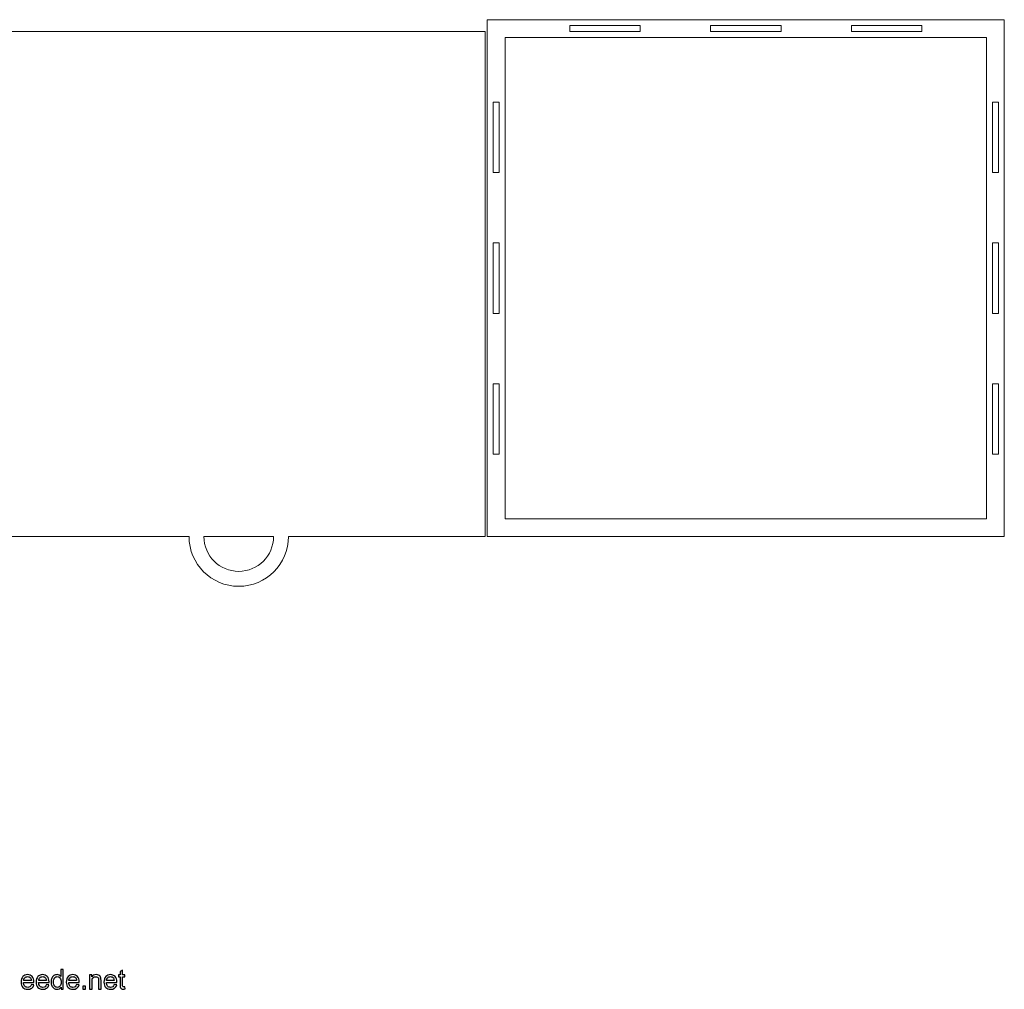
# Model space of a CAD drawing. Header units: millimetres. Extents: x -516 to 475, y -397 to 201.
# Tile 7 of 7: x -21 to 475, y -397 to 90. Entities that reach past the tile are written whole.
import ezdxf

# ---------------------------------------------------------------- set-up
doc = ezdxf.new("R2010")
doc.units = ezdxf.units.MM
doc.header["$MEASUREMENT"] = 0
doc.layers.add('Layer 1', color=7, linetype='Continuous')

msp = doc.modelspace()

# ---------------------------------------------------------------- linework, layer by layer
at = {"layer": 'Layer 1', "color": 250, "lineweight": 9}
for points, knots in [([(214.5244, 90.4898), (214.5244, 90.4898), (474.5244, 90.4898), (474.5244, 90.4898), (474.5244, 90.4898), (474.5244, 90.4898), (474.5244, -169.5102), (474.5244, -169.5102), (474.5244, -169.5102), (474.5244, -169.5102), (214.5244, -169.5102), (214.5244, -169.5102), (214.5244, -169.5102), (214.5244, -169.5102), (214.5244, 90.4898), (214.5244, 90.4898)], [0, 0, 0, 0, 0.2, 0.2, 0.2, 0.2, 0.4, 0.4, 0.4, 0.4, 0.6, 0.6, 0.6, 0.6, 1, 1, 1, 1]), ([(-34.4756, 84.4898), (-34.4756, 84.4898), (213.5244, 84.4898), (213.5244, 84.4898), (213.5244, 84.4898), (213.5244, 84.4898), (213.5244, -169.5102), (213.5244, -169.5102), (213.5244, -169.5102), (213.5244, -169.5102), (114.5244, -169.5102), (114.5244, -169.5102), (114.5244, -169.5102), (114.5244, -183.3173), (103.3315, -194.5102), (89.5244, -194.5102), (89.5244, -194.5102), (75.7173, -194.5102), (64.5244, -183.3173), (64.5244, -169.5102), (64.5244, -169.5102), (64.5244, -169.5102), (-34.4756, -169.5102), (-34.4756, -169.5102), (-34.4756, -169.5102), (-34.4756, -169.5102), (-34.4756, 84.4898), (-34.4756, 84.4898)], [0, 0, 0, 0, 0.125, 0.125, 0.125, 0.125, 0.25, 0.25, 0.25, 0.25, 0.375, 0.375, 0.375, 0.375, 0.5, 0.5, 0.5, 0.5, 0.625, 0.625, 0.625, 0.625, 0.75, 0.75, 0.75, 0.75, 1, 1, 1, 1]), ([(255.953, 87.4898), (255.953, 87.4898), (291.3815, 87.4898), (291.3815, 87.4898), (291.3815, 87.4898), (291.3815, 87.4898), (291.3815, 84.4898), (291.3815, 84.4898), (291.3815, 84.4898), (291.3815, 84.4898), (255.953, 84.4898), (255.953, 84.4898), (255.953, 84.4898), (255.953, 84.4898), (255.953, 87.4898), (255.953, 87.4898)], [0, 0, 0, 0, 0.2, 0.2, 0.2, 0.2, 0.4, 0.4, 0.4, 0.4, 0.6, 0.6, 0.6, 0.6, 1, 1, 1, 1]), ([(326.8101, 87.4898), (326.8101, 87.4898), (362.2387, 87.4898), (362.2387, 87.4898), (362.2387, 87.4898), (362.2387, 87.4898), (362.2387, 84.4898), (362.2387, 84.4898), (362.2387, 84.4898), (362.2387, 84.4898), (326.8101, 84.4898), (326.8101, 84.4898), (326.8101, 84.4898), (326.8101, 84.4898), (326.8101, 87.4898), (326.8101, 87.4898)], [0, 0, 0, 0, 0.2, 0.2, 0.2, 0.2, 0.4, 0.4, 0.4, 0.4, 0.6, 0.6, 0.6, 0.6, 1, 1, 1, 1]), ([(397.6673, 87.4898), (397.6673, 87.4898), (433.0958, 87.4898), (433.0958, 87.4898), (433.0958, 87.4898), (433.0958, 87.4898), (433.0958, 84.4898), (433.0958, 84.4898), (433.0958, 84.4898), (433.0958, 84.4898), (397.6673, 84.4898), (397.6673, 84.4898), (397.6673, 84.4898), (397.6673, 84.4898), (397.6673, 87.4898), (397.6673, 87.4898)], [0, 0, 0, 0, 0.2, 0.2, 0.2, 0.2, 0.4, 0.4, 0.4, 0.4, 0.6, 0.6, 0.6, 0.6, 1, 1, 1, 1]), ([(223.5245, 81.4898), (223.5245, 81.4898), (465.5244, 81.4898), (465.5244, 81.4898), (465.5244, 81.4898), (465.5244, 81.4898), (465.5244, -160.5101), (465.5244, -160.5101), (465.5244, -160.5101), (465.5244, -160.5101), (223.5245, -160.5101), (223.5245, -160.5101), (223.5245, -160.5101), (223.5245, -160.5101), (223.5245, 81.4898), (223.5245, 81.4898)], [0, 0, 0, 0, 0.2, 0.2, 0.2, 0.2, 0.4, 0.4, 0.4, 0.4, 0.6, 0.6, 0.6, 0.6, 1, 1, 1, 1]), ([(217.5244, 49.0612), (217.5244, 49.0612), (220.5244, 49.0612), (220.5244, 49.0612), (220.5244, 49.0612), (220.5244, 49.0612), (220.5244, 13.6327), (220.5244, 13.6327), (220.5244, 13.6327), (220.5244, 13.6327), (217.5244, 13.6327), (217.5244, 13.6327), (217.5244, 13.6327), (217.5244, 13.6327), (217.5244, 49.0612), (217.5244, 49.0612)], [0, 0, 0, 0, 0.2, 0.2, 0.2, 0.2, 0.4, 0.4, 0.4, 0.4, 0.6, 0.6, 0.6, 0.6, 1, 1, 1, 1]), ([(468.5244, 49.0612), (468.5244, 49.0612), (471.5244, 49.0612), (471.5244, 49.0612), (471.5244, 49.0612), (471.5244, 49.0612), (471.5244, 13.6327), (471.5244, 13.6327), (471.5244, 13.6327), (471.5244, 13.6327), (468.5244, 13.6327), (468.5244, 13.6327), (468.5244, 13.6327), (468.5244, 13.6327), (468.5244, 49.0612), (468.5244, 49.0612)], [0, 0, 0, 0, 0.2, 0.2, 0.2, 0.2, 0.4, 0.4, 0.4, 0.4, 0.6, 0.6, 0.6, 0.6, 1, 1, 1, 1]), ([(217.5244, -21.7959), (217.5244, -21.7959), (220.5244, -21.7959), (220.5244, -21.7959), (220.5244, -21.7959), (220.5244, -21.7959), (220.5244, -57.2245), (220.5244, -57.2245), (220.5244, -57.2245), (220.5244, -57.2245), (217.5244, -57.2245), (217.5244, -57.2245), (217.5244, -57.2245), (217.5244, -57.2245), (217.5244, -21.7959), (217.5244, -21.7959)], [0, 0, 0, 0, 0.2, 0.2, 0.2, 0.2, 0.4, 0.4, 0.4, 0.4, 0.6, 0.6, 0.6, 0.6, 1, 1, 1, 1]), ([(468.5244, -21.7959), (468.5244, -21.7959), (471.5244, -21.7959), (471.5244, -21.7959), (471.5244, -21.7959), (471.5244, -21.7959), (471.5244, -57.2245), (471.5244, -57.2245), (471.5244, -57.2245), (471.5244, -57.2245), (468.5244, -57.2245), (468.5244, -57.2245), (468.5244, -57.2245), (468.5244, -57.2245), (468.5244, -21.7959), (468.5244, -21.7959)], [0, 0, 0, 0, 0.2, 0.2, 0.2, 0.2, 0.4, 0.4, 0.4, 0.4, 0.6, 0.6, 0.6, 0.6, 1, 1, 1, 1]), ([(217.5244, -92.6531), (217.5244, -92.6531), (220.5244, -92.6531), (220.5244, -92.6531), (220.5244, -92.6531), (220.5244, -92.6531), (220.5244, -128.0816), (220.5244, -128.0816), (220.5244, -128.0816), (220.5244, -128.0816), (217.5244, -128.0816), (217.5244, -128.0816), (217.5244, -128.0816), (217.5244, -128.0816), (217.5244, -92.6531), (217.5244, -92.6531)], [0, 0, 0, 0, 0.2, 0.2, 0.2, 0.2, 0.4, 0.4, 0.4, 0.4, 0.6, 0.6, 0.6, 0.6, 1, 1, 1, 1]), ([(468.5244, -92.6531), (468.5244, -92.6531), (471.5244, -92.6531), (471.5244, -92.6531), (471.5244, -92.6531), (471.5244, -92.6531), (471.5244, -128.0816), (471.5244, -128.0816), (471.5244, -128.0816), (471.5244, -128.0816), (468.5244, -128.0816), (468.5244, -128.0816), (468.5244, -128.0816), (468.5244, -128.0816), (468.5244, -92.6531), (468.5244, -92.6531)], [0, 0, 0, 0, 0.2, 0.2, 0.2, 0.2, 0.4, 0.4, 0.4, 0.4, 0.6, 0.6, 0.6, 0.6, 1, 1, 1, 1]), ([(107.0244, -169.5102), (107.0244, -179.1752), (99.1894, -187.0102), (89.5244, -187.0102), (89.5244, -187.0102), (79.8594, -187.0102), (72.0244, -179.1752), (72.0244, -169.5102), (72.0244, -169.5102), (72.0244, -169.5102), (107.0244, -169.5102), (107.0244, -169.5102)], [0, 0, 0, 0, 0.25, 0.25, 0.25, 0.25, 0.5, 0.5, 0.5, 0.5, 1, 1, 1, 1])]:
    msp.add_open_spline(points, degree=3, knots=knots, dxfattribs=at)
at = {"layer": 'Layer 1', "color": 250}
for points, knots in [([(-14.7349, -394.8119), (-14.7349, -394.8119), (-13.4953, -394.9753), (-13.4953, -394.9753), (-13.4953, -394.9753), (-13.6883, -395.695), (-14.0493, -396.2558), (-14.576, -396.6531), (-14.576, -396.6531), (-15.1027, -397.0505), (-15.7748, -397.2502), (-16.5944, -397.2502), (-16.5944, -397.2502), (-17.6251, -397.2502), (-18.4425, -396.9324), (-19.0464, -396.2967), (-19.0464, -396.2967), (-19.6503, -395.6632), (-19.9523, -394.771), (-19.9523, -393.6244), (-19.9523, -393.6244), (-19.9523, -392.4393), (-19.648, -391.5175), (-19.0373, -390.8637), (-19.0373, -390.8637), (-18.4266, -390.2075), (-17.6342, -389.8806), (-16.6602, -389.8806), (-16.6602, -389.8806), (-15.718, -389.8806), (-14.9484, -390.2007), (-14.3512, -390.8432), (-14.3512, -390.8432), (-13.7541, -391.4857), (-13.4544, -392.3894), (-13.4544, -393.5541), (-13.4544, -393.5541), (-13.4544, -393.6244), (-13.4567, -393.7312), (-13.4612, -393.8719), (-13.4612, -393.8719), (-13.4612, -393.8719), (-18.7263, -393.8719), (-18.7263, -393.8719), (-18.7263, -393.8719), (-18.6809, -394.6461), (-18.4629, -395.241), (-18.0679, -395.6519), (-18.0679, -395.6519), (-17.6751, -396.0628), (-17.1824, -396.2694), (-16.5944, -396.2694), (-16.5944, -396.2694), (-16.1562, -396.2694), (-15.7816, -396.1537), (-15.4728, -395.9221), (-15.4728, -395.9221), (-15.1618, -395.6905), (-14.9166, -395.3204), (-14.7349, -394.8119)], [0, 0, 0, 0, 0.0625, 0.0625, 0.0625, 0.0625, 0.125, 0.125, 0.125, 0.125, 0.1875, 0.1875, 0.1875, 0.1875, 0.25, 0.25, 0.25, 0.25, 0.3125, 0.3125, 0.3125, 0.3125, 0.375, 0.375, 0.375, 0.375, 0.4375, 0.4375, 0.4375, 0.4375, 0.5, 0.5, 0.5, 0.5, 0.5625, 0.5625, 0.5625, 0.5625, 0.625, 0.625, 0.625, 0.625, 0.6875, 0.6875, 0.6875, 0.6875, 0.75, 0.75, 0.75, 0.75, 0.8125, 0.8125, 0.8125, 0.8125, 0.875, 0.875, 0.875, 0.875, 1, 1, 1, 1]), ([(-18.6582, -392.8911), (-18.6582, -392.8911), (-14.7213, -392.8911), (-14.7213, -392.8911), (-14.7213, -392.8911), (-14.7735, -392.2963), (-14.9256, -391.8513), (-15.1731, -391.5539), (-15.1731, -391.5539), (-15.5523, -391.093), (-16.0472, -390.8614), (-16.6534, -390.8614), (-16.6534, -390.8614), (-17.2028, -390.8614), (-17.6637, -391.0453), (-18.0383, -391.4131), (-18.0383, -391.4131), (-18.4107, -391.7809), (-18.6173, -392.2736), (-18.6582, -392.8911)], [0, 0, 0, 0, 0.16666667, 0.16666667, 0.16666667, 0.16666667, 0.33333333, 0.33333333, 0.33333333, 0.33333333, 0.5, 0.5, 0.5, 0.5, 0.66666667, 0.66666667, 0.66666667, 0.66666667, 1, 1, 1, 1]), ([(-7.1586, -394.8119), (-7.1586, -394.8119), (-5.919, -394.9753), (-5.919, -394.9753), (-5.919, -394.9753), (-6.112, -395.695), (-6.473, -396.2558), (-6.9997, -396.6531), (-6.9997, -396.6531), (-7.5264, -397.0505), (-8.1985, -397.2502), (-9.0181, -397.2502), (-9.0181, -397.2502), (-10.0488, -397.2502), (-10.8662, -396.9324), (-11.4701, -396.2967), (-11.4701, -396.2967), (-12.074, -395.6632), (-12.376, -394.771), (-12.376, -393.6244), (-12.376, -393.6244), (-12.376, -392.4393), (-12.0717, -391.5175), (-11.461, -390.8637), (-11.461, -390.8637), (-10.8503, -390.2075), (-10.0579, -389.8806), (-9.0839, -389.8806), (-9.0839, -389.8806), (-8.1417, -389.8806), (-7.3721, -390.2007), (-6.7749, -390.8432), (-6.7749, -390.8432), (-6.1778, -391.4857), (-5.8781, -392.3894), (-5.8781, -393.5541), (-5.8781, -393.5541), (-5.8781, -393.6244), (-5.8804, -393.7312), (-5.8849, -393.8719), (-5.8849, -393.8719), (-5.8849, -393.8719), (-11.15, -393.8719), (-11.15, -393.8719), (-11.15, -393.8719), (-11.1046, -394.6461), (-10.8866, -395.241), (-10.4916, -395.6519), (-10.4916, -395.6519), (-10.0988, -396.0628), (-9.6061, -396.2694), (-9.0181, -396.2694), (-9.0181, -396.2694), (-8.5799, -396.2694), (-8.2053, -396.1537), (-7.8965, -395.9221), (-7.8965, -395.9221), (-7.5855, -395.6905), (-7.3403, -395.3204), (-7.1586, -394.8119)], [0, 0, 0, 0, 0.0625, 0.0625, 0.0625, 0.0625, 0.125, 0.125, 0.125, 0.125, 0.1875, 0.1875, 0.1875, 0.1875, 0.25, 0.25, 0.25, 0.25, 0.3125, 0.3125, 0.3125, 0.3125, 0.375, 0.375, 0.375, 0.375, 0.4375, 0.4375, 0.4375, 0.4375, 0.5, 0.5, 0.5, 0.5, 0.5625, 0.5625, 0.5625, 0.5625, 0.625, 0.625, 0.625, 0.625, 0.6875, 0.6875, 0.6875, 0.6875, 0.75, 0.75, 0.75, 0.75, 0.8125, 0.8125, 0.8125, 0.8125, 0.875, 0.875, 0.875, 0.875, 1, 1, 1, 1]), ([(-11.0819, -392.8911), (-11.0819, -392.8911), (-7.145, -392.8911), (-7.145, -392.8911), (-7.145, -392.8911), (-7.1972, -392.2963), (-7.3493, -391.8513), (-7.5968, -391.5539), (-7.5968, -391.5539), (-7.976, -391.093), (-8.4709, -390.8614), (-9.0771, -390.8614), (-9.0771, -390.8614), (-9.6265, -390.8614), (-10.0874, -391.0453), (-10.462, -391.4131), (-10.462, -391.4131), (-10.8344, -391.7809), (-11.041, -392.2736), (-11.0819, -392.8911)], [0, 0, 0, 0, 0.16666667, 0.16666667, 0.16666667, 0.16666667, 0.33333333, 0.33333333, 0.33333333, 0.33333333, 0.5, 0.5, 0.5, 0.5, 0.66666667, 0.66666667, 0.66666667, 0.66666667, 1, 1, 1, 1]), ([(0.1588, -397.1004), (0.1588, -397.1004), (0.1588, -396.2036), (0.1588, -396.2036), (0.1588, -396.2036), (-0.2884, -396.9006), (-0.9468, -397.2502), (-1.8164, -397.2502), (-1.8164, -397.2502), (-2.3794, -397.2502), (-2.8971, -397.0959), (-3.3671, -396.7848), (-3.3671, -396.7848), (-3.8393, -396.476), (-4.2048, -396.0424), (-4.4659, -395.4884), (-4.4659, -395.4884), (-4.7248, -394.9322), (-4.8542, -394.2942), (-4.8542, -393.5722), (-4.8542, -393.5722), (-4.8542, -392.8684), (-4.7361, -392.2304), (-4.5023, -391.656), (-4.5023, -391.656), (-4.2661, -391.0839), (-3.9142, -390.6434), (-3.4443, -390.3392), (-3.4443, -390.3392), (-2.9766, -390.0327), (-2.4498, -389.8806), (-1.8709, -389.8806), (-1.8709, -389.8806), (-1.444, -389.8806), (-1.0649, -389.9714), (-0.7334, -390.1508), (-0.7334, -390.1508), (-0.4019, -390.3301), (-0.1318, -390.5662), (0.0771, -390.8546), (0.0771, -390.8546), (0.0771, -390.8546), (0.0771, -387.3468), (0.0771, -387.3468), (0.0771, -387.3468), (0.0771, -387.3468), (1.2759, -387.3468), (1.2759, -387.3468), (1.2759, -387.3468), (1.2759, -387.3468), (1.2759, -397.1004), (1.2759, -397.1004), (1.2759, -397.1004), (1.2759, -397.1004), (0.1588, -397.1004), (0.1588, -397.1004)], [0, 0, 0, 0, 0.06666667, 0.06666667, 0.06666667, 0.06666667, 0.13333333, 0.13333333, 0.13333333, 0.13333333, 0.2, 0.2, 0.2, 0.2, 0.26666667, 0.26666667, 0.26666667, 0.26666667, 0.33333333, 0.33333333, 0.33333333, 0.33333333, 0.4, 0.4, 0.4, 0.4, 0.46666667, 0.46666667, 0.46666667, 0.46666667, 0.53333333, 0.53333333, 0.53333333, 0.53333333, 0.6, 0.6, 0.6, 0.6, 0.66666667, 0.66666667, 0.66666667, 0.66666667, 0.73333333, 0.73333333, 0.73333333, 0.73333333, 0.8, 0.8, 0.8, 0.8, 0.86666667, 0.86666667, 0.86666667, 0.86666667, 1, 1, 1, 1]), ([(-3.6282, -393.5745), (-3.6282, -394.4781), (-3.4374, -395.1524), (-3.0538, -395.5997), (-3.0538, -395.5997), (-2.6723, -396.0469), (-2.2205, -396.2694), (-1.7006, -396.2694), (-1.7006, -396.2694), (-1.1761, -396.2694), (-0.7311, -396.056), (-0.3633, -395.6292), (-0.3633, -395.6292), (0.0022, -395.2024), (0.1861, -394.5508), (0.1861, -393.6744), (0.1861, -393.6744), (0.1861, -392.7117), (-0.0001, -392.0034), (-0.3747, -391.5516), (-0.3747, -391.5516), (-0.747, -391.0998), (-1.2079, -390.875), (-1.7551, -390.875), (-1.7551, -390.875), (-2.2886, -390.875), (-2.7336, -391.0907), (-3.0923, -391.5243), (-3.0923, -391.5243), (-3.4488, -391.958), (-3.6282, -392.6414), (-3.6282, -393.5745)], [0, 0, 0, 0, 0.11111111, 0.11111111, 0.11111111, 0.11111111, 0.22222222, 0.22222222, 0.22222222, 0.22222222, 0.33333333, 0.33333333, 0.33333333, 0.33333333, 0.44444444, 0.44444444, 0.44444444, 0.44444444, 0.55555556, 0.55555556, 0.55555556, 0.55555556, 0.66666667, 0.66666667, 0.66666667, 0.66666667, 0.77777778, 0.77777778, 0.77777778, 0.77777778, 1, 1, 1, 1]), ([(7.994, -394.8119), (7.994, -394.8119), (9.2336, -394.9753), (9.2336, -394.9753), (9.2336, -394.9753), (9.0406, -395.695), (8.6796, -396.2558), (8.1529, -396.6531), (8.1529, -396.6531), (7.6262, -397.0505), (6.9541, -397.2502), (6.1345, -397.2502), (6.1345, -397.2502), (5.1038, -397.2502), (4.2864, -396.9324), (3.6825, -396.2967), (3.6825, -396.2967), (3.0786, -395.6632), (2.7766, -394.771), (2.7766, -393.6244), (2.7766, -393.6244), (2.7766, -392.4393), (3.0809, -391.5175), (3.6916, -390.8637), (3.6916, -390.8637), (4.3023, -390.2075), (5.0947, -389.8806), (6.0687, -389.8806), (6.0687, -389.8806), (7.0109, -389.8806), (7.7805, -390.2007), (8.3777, -390.8432), (8.3777, -390.8432), (8.9748, -391.4857), (9.2745, -392.3894), (9.2745, -393.5541), (9.2745, -393.5541), (9.2745, -393.6244), (9.2722, -393.7312), (9.2677, -393.8719), (9.2677, -393.8719), (9.2677, -393.8719), (4.0026, -393.8719), (4.0026, -393.8719), (4.0026, -393.8719), (4.048, -394.6461), (4.266, -395.241), (4.661, -395.6519), (4.661, -395.6519), (5.0538, -396.0628), (5.5465, -396.2694), (6.1345, -396.2694), (6.1345, -396.2694), (6.5727, -396.2694), (6.9473, -396.1537), (7.2561, -395.9221), (7.2561, -395.9221), (7.5671, -395.6905), (7.8123, -395.3204), (7.994, -394.8119)], [0, 0, 0, 0, 0.0625, 0.0625, 0.0625, 0.0625, 0.125, 0.125, 0.125, 0.125, 0.1875, 0.1875, 0.1875, 0.1875, 0.25, 0.25, 0.25, 0.25, 0.3125, 0.3125, 0.3125, 0.3125, 0.375, 0.375, 0.375, 0.375, 0.4375, 0.4375, 0.4375, 0.4375, 0.5, 0.5, 0.5, 0.5, 0.5625, 0.5625, 0.5625, 0.5625, 0.625, 0.625, 0.625, 0.625, 0.6875, 0.6875, 0.6875, 0.6875, 0.75, 0.75, 0.75, 0.75, 0.8125, 0.8125, 0.8125, 0.8125, 0.875, 0.875, 0.875, 0.875, 1, 1, 1, 1]), ([(4.0707, -392.8911), (4.0707, -392.8911), (8.0076, -392.8911), (8.0076, -392.8911), (8.0076, -392.8911), (7.9554, -392.2963), (7.8033, -391.8513), (7.5558, -391.5539), (7.5558, -391.5539), (7.1766, -391.093), (6.6817, -390.8614), (6.0755, -390.8614), (6.0755, -390.8614), (5.5261, -390.8614), (5.0652, -391.0453), (4.6906, -391.4131), (4.6906, -391.4131), (4.3182, -391.7809), (4.1116, -392.2736), (4.0707, -392.8911)], [0, 0, 0, 0, 0.16666667, 0.16666667, 0.16666667, 0.16666667, 0.33333333, 0.33333333, 0.33333333, 0.33333333, 0.5, 0.5, 0.5, 0.5, 0.66666667, 0.66666667, 0.66666667, 0.66666667, 1, 1, 1, 1]), ([(14.5327, -397.1004), (14.5327, -397.1004), (14.5327, -390.0304), (14.5327, -390.0304), (14.5327, -390.0304), (14.5327, -390.0304), (15.6088, -390.0304), (15.6088, -390.0304), (15.6088, -390.0304), (15.6088, -390.0304), (15.6088, -391.0339), (15.6088, -391.0339), (15.6088, -391.0339), (16.1265, -390.2643), (16.8757, -389.8806), (17.8542, -389.8806), (17.8542, -389.8806), (18.2811, -389.8806), (18.6716, -389.9578), (19.028, -390.1099), (19.028, -390.1099), (19.3845, -390.262), (19.6524, -390.4641), (19.8295, -390.7115), (19.8295, -390.7115), (20.0066, -390.959), (20.1314, -391.2542), (20.2018, -391.5947), (20.2018, -391.5947), (20.245, -391.8172), (20.2677, -392.2055), (20.2677, -392.7594), (20.2677, -392.7594), (20.2677, -392.7594), (20.2677, -397.1004), (20.2677, -397.1004), (20.2677, -397.1004), (20.2677, -397.1004), (19.0689, -397.1004), (19.0689, -397.1004), (19.0689, -397.1004), (19.0689, -397.1004), (19.0689, -392.8048), (19.0689, -392.8048), (19.0689, -392.8048), (19.0689, -392.3167), (19.0235, -391.9512), (18.9304, -391.7105), (18.9304, -391.7105), (18.8373, -391.4698), (18.6716, -391.2769), (18.4355, -391.1316), (18.4355, -391.1316), (18.1993, -390.9885), (17.9201, -390.9159), (17.6022, -390.9159), (17.6022, -390.9159), (17.0937, -390.9159), (16.6555, -391.0771), (16.2854, -391.4017), (16.2854, -391.4017), (15.9153, -391.7241), (15.7314, -392.3394), (15.7314, -393.243), (15.7314, -393.243), (15.7314, -393.243), (15.7314, -397.1004), (15.7314, -397.1004), (15.7314, -397.1004), (15.7314, -397.1004), (14.5327, -397.1004), (14.5327, -397.1004)], [0, 0, 0, 0, 0.05263158, 0.05263158, 0.05263158, 0.05263158, 0.10526316, 0.10526316, 0.10526316, 0.10526316, 0.15789474, 0.15789474, 0.15789474, 0.15789474, 0.21052632, 0.21052632, 0.21052632, 0.21052632, 0.26315789, 0.26315789, 0.26315789, 0.26315789, 0.31578947, 0.31578947, 0.31578947, 0.31578947, 0.36842105, 0.36842105, 0.36842105, 0.36842105, 0.42105263, 0.42105263, 0.42105263, 0.42105263, 0.47368421, 0.47368421, 0.47368421, 0.47368421, 0.52631579, 0.52631579, 0.52631579, 0.52631579, 0.57894737, 0.57894737, 0.57894737, 0.57894737, 0.63157895, 0.63157895, 0.63157895, 0.63157895, 0.68421053, 0.68421053, 0.68421053, 0.68421053, 0.73684211, 0.73684211, 0.73684211, 0.73684211, 0.78947368, 0.78947368, 0.78947368, 0.78947368, 0.84210526, 0.84210526, 0.84210526, 0.84210526, 0.89473684, 0.89473684, 0.89473684, 0.89473684, 1, 1, 1, 1]), ([(26.9313, -394.8119), (26.9313, -394.8119), (28.1709, -394.9753), (28.1709, -394.9753), (28.1709, -394.9753), (27.9779, -395.695), (27.6169, -396.2558), (27.0902, -396.6531), (27.0902, -396.6531), (26.5635, -397.0505), (25.8914, -397.2502), (25.0718, -397.2502), (25.0718, -397.2502), (24.0411, -397.2502), (23.2237, -396.9324), (22.6198, -396.2967), (22.6198, -396.2967), (22.0159, -395.6632), (21.7139, -394.771), (21.7139, -393.6244), (21.7139, -393.6244), (21.7139, -392.4393), (22.0182, -391.5175), (22.6289, -390.8637), (22.6289, -390.8637), (23.2396, -390.2075), (24.032, -389.8806), (25.006, -389.8806), (25.006, -389.8806), (25.9482, -389.8806), (26.7178, -390.2007), (27.315, -390.8432), (27.315, -390.8432), (27.9121, -391.4857), (28.2118, -392.3894), (28.2118, -393.5541), (28.2118, -393.5541), (28.2118, -393.6244), (28.2095, -393.7312), (28.205, -393.8719), (28.205, -393.8719), (28.205, -393.8719), (22.9399, -393.8719), (22.9399, -393.8719), (22.9399, -393.8719), (22.9853, -394.6461), (23.2033, -395.241), (23.5983, -395.6519), (23.5983, -395.6519), (23.9911, -396.0628), (24.4838, -396.2694), (25.0718, -396.2694), (25.0718, -396.2694), (25.51, -396.2694), (25.8846, -396.1537), (26.1934, -395.9221), (26.1934, -395.9221), (26.5044, -395.6905), (26.7496, -395.3204), (26.9313, -394.8119)], [0, 0, 0, 0, 0.0625, 0.0625, 0.0625, 0.0625, 0.125, 0.125, 0.125, 0.125, 0.1875, 0.1875, 0.1875, 0.1875, 0.25, 0.25, 0.25, 0.25, 0.3125, 0.3125, 0.3125, 0.3125, 0.375, 0.375, 0.375, 0.375, 0.4375, 0.4375, 0.4375, 0.4375, 0.5, 0.5, 0.5, 0.5, 0.5625, 0.5625, 0.5625, 0.5625, 0.625, 0.625, 0.625, 0.625, 0.6875, 0.6875, 0.6875, 0.6875, 0.75, 0.75, 0.75, 0.75, 0.8125, 0.8125, 0.8125, 0.8125, 0.875, 0.875, 0.875, 0.875, 1, 1, 1, 1]), ([(23.008, -392.8911), (23.008, -392.8911), (26.9449, -392.8911), (26.9449, -392.8911), (26.9449, -392.8911), (26.8927, -392.2963), (26.7406, -391.8513), (26.4931, -391.5539), (26.4931, -391.5539), (26.1139, -391.093), (25.619, -390.8614), (25.0128, -390.8614), (25.0128, -390.8614), (24.4634, -390.8614), (24.0025, -391.0453), (23.6279, -391.4131), (23.6279, -391.4131), (23.2555, -391.7809), (23.0489, -392.2736), (23.008, -392.8911)], [0, 0, 0, 0, 0.16666667, 0.16666667, 0.16666667, 0.16666667, 0.33333333, 0.33333333, 0.33333333, 0.33333333, 0.5, 0.5, 0.5, 0.5, 0.66666667, 0.66666667, 0.66666667, 0.66666667, 1, 1, 1, 1]), ([(32.2871, -396.031), (32.2871, -396.031), (32.4506, -397.089), (32.4506, -397.089), (32.4506, -397.089), (32.1146, -397.1594), (31.8126, -397.1958), (31.5493, -397.1958), (31.5493, -397.1958), (31.1156, -397.1958), (30.7796, -397.1276), (30.5389, -396.9892), (30.5389, -396.9892), (30.3005, -396.8507), (30.1325, -396.6713), (30.0349, -396.4465), (30.0349, -396.4465), (29.9373, -396.2218), (29.8896, -395.7495), (29.8896, -395.0298), (29.8896, -395.0298), (29.8896, -395.0298), (29.8896, -390.9567), (29.8896, -390.9567), (29.8896, -390.9567), (29.8896, -390.9567), (29.0042, -390.9567), (29.0042, -390.9567), (29.0042, -390.9567), (29.0042, -390.9567), (29.0042, -390.0304), (29.0042, -390.0304), (29.0042, -390.0304), (29.0042, -390.0304), (29.8896, -390.0304), (29.8896, -390.0304), (29.8896, -390.0304), (29.8896, -390.0304), (29.8896, -388.2822), (29.8896, -388.2822), (29.8896, -388.2822), (29.8896, -388.2822), (31.0884, -387.5625), (31.0884, -387.5625), (31.0884, -387.5625), (31.0884, -387.5625), (31.0884, -390.0304), (31.0884, -390.0304), (31.0884, -390.0304), (31.0884, -390.0304), (32.2871, -390.0304), (32.2871, -390.0304), (32.2871, -390.0304), (32.2871, -390.0304), (32.2871, -390.9567), (32.2871, -390.9567), (32.2871, -390.9567), (32.2871, -390.9567), (31.0884, -390.9567), (31.0884, -390.9567), (31.0884, -390.9567), (31.0884, -390.9567), (31.0884, -395.0979), (31.0884, -395.0979), (31.0884, -395.0979), (31.0884, -395.4407), (31.1088, -395.661), (31.1519, -395.7586), (31.1519, -395.7586), (31.1928, -395.8562), (31.2609, -395.9334), (31.3563, -395.9925), (31.3563, -395.9925), (31.4516, -396.0492), (31.5879, -396.0787), (31.7649, -396.0787), (31.7649, -396.0787), (31.8966, -396.0787), (32.0714, -396.0628), (32.2871, -396.031)], [0, 0, 0, 0, 0.04761905, 0.04761905, 0.04761905, 0.04761905, 0.0952381, 0.0952381, 0.0952381, 0.0952381, 0.14285714, 0.14285714, 0.14285714, 0.14285714, 0.19047619, 0.19047619, 0.19047619, 0.19047619, 0.23809524, 0.23809524, 0.23809524, 0.23809524, 0.28571429, 0.28571429, 0.28571429, 0.28571429, 0.33333333, 0.33333333, 0.33333333, 0.33333333, 0.38095238, 0.38095238, 0.38095238, 0.38095238, 0.42857143, 0.42857143, 0.42857143, 0.42857143, 0.47619048, 0.47619048, 0.47619048, 0.47619048, 0.52380952, 0.52380952, 0.52380952, 0.52380952, 0.57142857, 0.57142857, 0.57142857, 0.57142857, 0.61904762, 0.61904762, 0.61904762, 0.61904762, 0.66666667, 0.66666667, 0.66666667, 0.66666667, 0.71428571, 0.71428571, 0.71428571, 0.71428571, 0.76190476, 0.76190476, 0.76190476, 0.76190476, 0.80952381, 0.80952381, 0.80952381, 0.80952381, 0.85714286, 0.85714286, 0.85714286, 0.85714286, 0.9047619, 0.9047619, 0.9047619, 0.9047619, 1, 1, 1, 1]), ([(11.0885, -397.1004), (11.0885, -397.1004), (11.0885, -395.7382), (11.0885, -395.7382), (11.0885, -395.7382), (11.0885, -395.7382), (12.4508, -395.7382), (12.4508, -395.7382), (12.4508, -395.7382), (12.4508, -395.7382), (12.4508, -397.1004), (12.4508, -397.1004), (12.4508, -397.1004), (12.4508, -397.1004), (11.0885, -397.1004), (11.0885, -397.1004)], [0, 0, 0, 0, 0.2, 0.2, 0.2, 0.2, 0.4, 0.4, 0.4, 0.4, 0.6, 0.6, 0.6, 0.6, 1, 1, 1, 1])]:
    msp.add_open_spline(points, degree=3, knots=knots, dxfattribs=at)

doc.saveas('drawing.dxf')
